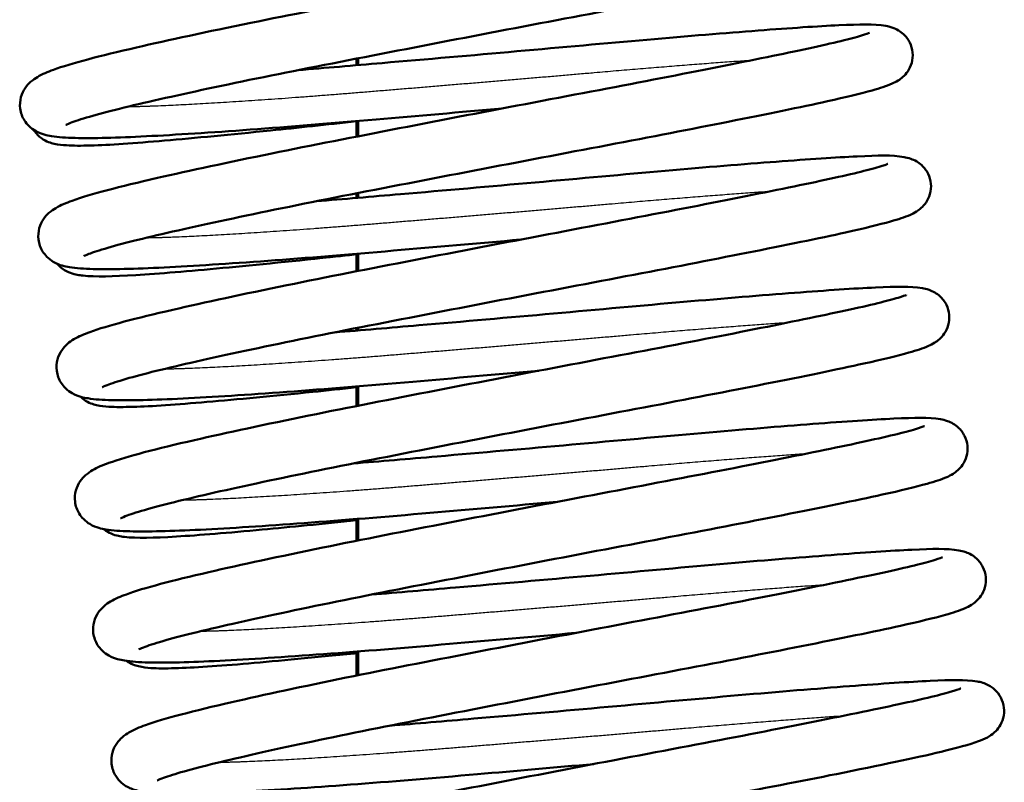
# Model space of a CAD drawing. Header units: millimetres. Extents: x 155 to 950, y -844 to 1327.
# Tile 26 of 56: x 687 to 705, y 111 to 125. Entities that reach past the tile are written whole.
import ezdxf

# ---------------------------------------------------------------- set-up
doc = ezdxf.new("R2010")
doc.units = ezdxf.units.MM
doc.header["$LTSCALE"] = 0.75
doc.layers.add('Visible', color=7, linetype='Continuous', lineweight=50)
doc.layers.add('Visible Narrow', color=7, linetype='Continuous', lineweight=25)

msp = doc.modelspace()

# ---------------------------------------------------------------- linework, layer by layer
at = {"layer": 'Visible', "extrusion": (-1, -2.22045e-16, 2.96647e-13)}
for p, q in [((693.011, 123.951, -9.5), (693.011, 123.833, -9.5)), ((693.037, 123.835, 17.5), (693.037, 123.957, 17.5)), ((693.011, 122.83, -9.5), (693.011, 122.553, -9.5)), ((693.037, 122.558, 17.5), (693.037, 122.833, 17.5)), ((693.011, 121.535, -9.5), (693.011, 121.453, -9.5)), ((693.037, 121.455, 17.5), (693.037, 121.54, 17.5)), ((693.011, 120.451, -9.5), (693.011, 120.137, -9.5)), ((693.037, 120.142, 17.5), (693.037, 120.453, 17.5)), ((693.011, 119.119, -9.5), (693.011, 119.073, -9.5)), ((693.037, 119.076, 17.5), (693.037, 119.124, 17.5)), ((693.011, 118.071, -9.5), (693.011, 117.72, -9.5)), ((693.037, 117.725, 17.5), (693.037, 118.073, 17.5)), ((693.011, 116.702, -9.5), (693.011, 116.694, -9.5)), ((693.037, 116.696, 17.5), (693.037, 116.707, 17.5)), ((693.011, 115.692, -9.5), (693.011, 115.303, -9.5)), ((693.037, 115.308, 17.5), (693.037, 115.695, 17.5)), ((693.011, 113.314, -9.5), (693.011, 112.885, -9.5)), ((693.037, 112.89, 17.5), (693.037, 113.316, 17.5))]:
    msp.add_line(p, q, dxfattribs=at)
at = {"layer": 'Visible'}
for points, knots in [([(691.634, 126.098, 21.093), (692.12, 126.137, 20.881), (692.628, 126.18, 20.721), (693.934, 126.292, 20.458), (694.76, 126.364, 20.429), (696.364, 126.507, 20.633), (697.161, 126.58, 20.872), (698.622, 126.707, 21.585), (699.305, 126.763, 22.068), (700.468, 126.851, 23.216), (700.961, 126.886, 23.894), (701.722, 126.919, 25.368), (701.954, 126.929, 26.188), (702.215, 126.883, 27.126), (702.253, 126.876, 27.255), (702.332, 126.848, 27.452), (702.366, 126.833, 27.523), (702.434, 126.793, 27.638), (702.465, 126.771, 27.683), (702.538, 126.704, 27.781), (702.58, 126.651, 27.83), (702.636, 126.536, 27.915), (702.654, 126.475, 27.952), (702.666, 126.35, 28.026), (702.659, 126.285, 28.064), (702.627, 126.169, 28.147), (702.601, 126.117, 28.195), (702.545, 126.034, 28.3), (702.514, 126.002, 28.36), (702.456, 125.949, 28.495), (702.428, 125.929, 28.574), (702.361, 125.886, 28.79), (702.326, 125.87, 28.931), (702.186, 125.808, 29.495), (702.079, 125.775, 29.92), (701.731, 125.677, 30.918), (701.462, 125.611, 31.486), (700.657, 125.434, 32.754), (700.048, 125.31, 33.426), (698.701, 125.042, 34.46), (697.958, 124.898, 34.854), (696.419, 124.607, 35.363), (695.604, 124.452, 35.49), (694, 124.144, 35.468), (693.191, 123.987, 35.321), (691.686, 123.692, 34.777), (690.972, 123.547, 34.374), (689.729, 123.281, 33.37), (689.182, 123.158, 32.757), (688.344, 122.951, 31.409), (688.029, 122.858, 30.658), (687.825, 122.779, 29.617), (687.791, 122.761, 29.344), (687.791, 122.761, 29.073)], [79.744934, 79.744934, 79.744934, 79.744934, 79.903238, 79.903238, 80.145863, 80.145863, 80.390044, 80.390044, 80.635111, 80.635111, 80.880783, 80.880783, 81.132809, 81.132809, 81.173037, 81.173037, 81.196976, 81.196976, 81.21459, 81.21459, 81.238846, 81.238846, 81.260555, 81.260555, 81.282547, 81.282547, 81.304515, 81.304515, 81.326257, 81.326257, 81.351583, 81.351583, 81.395443, 81.395443, 81.526848, 81.526848, 81.713853, 81.713853, 81.98056, 81.98056, 82.229524, 82.229524, 82.474786, 82.474786, 82.719389, 82.719389, 82.962878, 82.962878, 83.205331, 83.205331, 83.443134, 83.443134, 83.524549, 83.524549, 83.524549, 83.524549]), ([(695.625, 123.057, 20.515), (694.87, 122.991, 20.455), (694.097, 122.923, 20.511), (692.567, 122.792, 20.862), (691.795, 122.728, 21.177), (690.403, 122.626, 22.031), (689.766, 122.585, 22.581), (688.711, 122.532, 23.842), (688.279, 122.52, 24.565), (687.795, 122.533, 25.728), (687.659, 122.542, 26.144), (687.45, 122.576, 26.851), (687.37, 122.587, 27.148), (687.212, 122.676, 27.5), (687.171, 122.705, 27.58), (687.102, 122.772, 27.701), (687.075, 122.805, 27.748), (687.013, 122.903, 27.861), (686.984, 122.978, 27.926), (686.966, 123.124, 28.047), (686.971, 123.196, 28.106), (687.005, 123.323, 28.234), (687.034, 123.379, 28.304), (687.096, 123.471, 28.463), (687.13, 123.506, 28.552), (687.206, 123.573, 28.775), (687.245, 123.599, 28.912), (687.375, 123.676, 29.385), (687.463, 123.711, 29.724), (687.893, 123.869, 31.053), (688.396, 123.999, 32.013), (689.634, 124.283, 33.5), (690.339, 124.435, 34.091), (691.816, 124.737, 34.927), (692.596, 124.888, 35.212), (694.181, 125.196, 35.505), (695.008, 125.355, 35.518), (696.597, 125.657, 35.276), (697.38, 125.805, 35.018), (698.8, 126.079, 34.272), (699.456, 126.209, 33.774), (700.559, 126.435, 32.607), (701.021, 126.534, 31.92), (701.507, 126.652, 30.83), (701.637, 126.687, 30.462), (701.812, 126.739, 29.763), (701.871, 126.761, 29.431), (701.886, 126.768, 29.054), (701.887, 126.768, 29.01), (701.887, 126.768, 28.966)], [29.889356, 29.889356, 29.889356, 29.889356, 30.117186, 30.117186, 30.36183, 30.36183, 30.608088, 30.608088, 30.855215, 30.855215, 30.985971, 30.985971, 31.076624, 31.076624, 31.104615, 31.104615, 31.123238, 31.123238, 31.153355, 31.153355, 31.180502, 31.180502, 31.208324, 31.208324, 31.23847, 31.23847, 31.281828, 31.281828, 31.387273, 31.387273, 31.703383, 31.703383, 31.974194, 31.974194, 32.220698, 32.220698, 32.466682, 32.466682, 32.711372, 32.711372, 32.954873, 32.954873, 33.198063, 33.198063, 33.314582, 33.314582, 33.414845, 33.414845, 33.427906, 33.427906, 33.427906, 33.427906]), ([(691.962, 123.746, 21.114), (692.448, 123.785, 20.902), (692.956, 123.828, 20.741), (694.262, 123.94, 20.479), (695.088, 124.012, 20.449), (696.692, 124.154, 20.654), (697.489, 124.227, 20.893), (698.95, 124.355, 21.605), (699.633, 124.411, 22.089), (700.796, 124.499, 23.236), (701.289, 124.534, 23.914), (702.05, 124.566, 25.388), (702.282, 124.577, 26.209), (702.543, 124.531, 27.146), (702.581, 124.523, 27.275), (702.66, 124.495, 27.472), (702.694, 124.481, 27.544), (702.762, 124.441, 27.658), (702.793, 124.419, 27.704), (702.866, 124.351, 27.801), (702.908, 124.299, 27.851), (702.964, 124.184, 27.935), (702.982, 124.122, 27.972), (702.994, 123.998, 28.047), (702.987, 123.933, 28.085), (702.955, 123.817, 28.168), (702.929, 123.765, 28.215), (702.873, 123.682, 28.321), (702.842, 123.65, 28.38), (702.784, 123.597, 28.516), (702.756, 123.577, 28.594), (702.689, 123.534, 28.81), (702.654, 123.518, 28.952), (702.515, 123.456, 29.516), (702.407, 123.423, 29.94), (702.059, 123.325, 30.939), (701.79, 123.259, 31.506), (700.985, 123.081, 32.774), (700.376, 122.958, 33.447), (699.029, 122.69, 34.481), (698.286, 122.546, 34.874), (696.747, 122.254, 35.383), (695.932, 122.1, 35.51), (694.328, 121.791, 35.488), (693.519, 121.635, 35.342), (692.014, 121.34, 34.797), (691.3, 121.194, 34.394), (690.057, 120.929, 33.39), (689.51, 120.806, 32.777), (688.672, 120.599, 31.429), (688.357, 120.506, 30.679), (688.153, 120.427, 29.637), (688.119, 120.409, 29.365), (688.119, 120.409, 29.093)], [84.526262, 84.526262, 84.526262, 84.526262, 84.684566, 84.684566, 84.927191, 84.927191, 85.171372, 85.171372, 85.416438, 85.416438, 85.662111, 85.662111, 85.914137, 85.914137, 85.954364, 85.954364, 85.978303, 85.978303, 85.995917, 85.995917, 86.020173, 86.020173, 86.041882, 86.041882, 86.063874, 86.063874, 86.085842, 86.085842, 86.107584, 86.107584, 86.13291, 86.13291, 86.17677, 86.17677, 86.308176, 86.308176, 86.495181, 86.495181, 86.761888, 86.761888, 87.010851, 87.010851, 87.256113, 87.256113, 87.500717, 87.500717, 87.744206, 87.744206, 87.986659, 87.986659, 88.224462, 88.224462, 88.305876, 88.305876, 88.305876, 88.305876]), ([(695.953, 120.705, 20.535), (695.193, 120.638, 20.475), (694.415, 120.57, 20.532), (692.882, 120.439, 20.887), (692.11, 120.375, 21.204), (690.719, 120.273, 22.06), (690.084, 120.233, 22.612), (689.031, 120.179, 23.874), (688.6, 120.168, 24.599), (688.117, 120.181, 25.763), (687.983, 120.19, 26.179), (687.773, 120.225, 26.888), (687.692, 120.236, 27.187), (687.533, 120.329, 27.535), (687.493, 120.357, 27.611), (687.427, 120.424, 27.728), (687.4, 120.456, 27.773), (687.339, 120.554, 27.885), (687.311, 120.63, 27.949), (687.294, 120.776, 28.071), (687.3, 120.847, 28.13), (687.335, 120.974, 28.257), (687.363, 121.029, 28.328), (687.426, 121.121, 28.487), (687.46, 121.155, 28.577), (687.536, 121.222, 28.802), (687.575, 121.248, 28.941), (687.707, 121.326, 29.422), (687.798, 121.362, 29.768), (688.238, 121.521, 31.115), (688.754, 121.654, 32.085), (690.012, 121.942, 33.567), (690.718, 122.094, 34.148), (692.198, 122.395, 34.971), (692.98, 122.547, 35.249), (694.567, 122.855, 35.529), (695.394, 123.014, 35.536), (696.981, 123.316, 35.281), (697.762, 123.463, 35.018), (699.176, 123.737, 34.26), (699.828, 123.866, 33.757), (700.922, 124.091, 32.581), (701.378, 124.188, 31.89), (701.855, 124.305, 30.797), (701.982, 124.339, 30.428), (702.149, 124.39, 29.737), (702.203, 124.41, 29.412), (702.215, 124.416, 29.053), (702.215, 124.416, 29.02), (702.215, 124.416, 28.987)], [25.096563, 25.096563, 25.096563, 25.096563, 25.325824, 25.325824, 25.570466, 25.570466, 25.816736, 25.816736, 26.063876, 26.063876, 26.194743, 26.194743, 26.285867, 26.285867, 26.312746, 26.312746, 26.330967, 26.330967, 26.360994, 26.360994, 26.388137, 26.388137, 26.415971, 26.415971, 26.446205, 26.446205, 26.489973, 26.489973, 26.59762, 26.59762, 26.91781, 26.91781, 27.187233, 27.187233, 27.433718, 27.433718, 27.679662, 27.679662, 27.924354, 27.924354, 28.167823, 28.167823, 28.410997, 28.410997, 28.527354, 28.527354, 28.625084, 28.625084, 28.635033, 28.635033, 28.635033, 28.635033]), ([(693.011, 122.828, -35.373), (692.473, 122.768, -35.208), (691.951, 122.712, -34.982), (690.758, 122.59, -34.296), (690.108, 122.528, -33.765), (689.023, 122.434, -32.539), (688.573, 122.402, -31.829), (688.068, 122.388, -30.688), (687.926, 122.388, -30.283), (687.729, 122.401, -29.621), (687.663, 122.407, -29.365), (687.525, 122.439, -28.922), (687.451, 122.457, -28.728), (687.313, 122.556, -28.499), (687.269, 122.598, -28.436), (687.225, 122.659, -28.37), (687.219, 122.668, -28.361), (687.214, 122.677, -28.352)], [30.1244894, 30.1244894, 30.1244894, 30.1244894, 30.2933527, 30.2933527, 30.5390838, 30.5390838, 30.7854127, 30.7854127, 30.9135193, 30.9135193, 30.9928201, 30.9928201, 31.0528453, 31.0528453, 31.0785395, 31.0785395, 31.0827247, 31.0827247, 31.0827247, 31.0827247]), ([(692.29, 121.393, 21.134), (692.776, 121.433, 20.922), (693.284, 121.476, 20.762), (694.59, 121.588, 20.499), (695.416, 121.66, 20.47), (697.02, 121.802, 20.675), (697.817, 121.875, 20.913), (699.278, 122.003, 21.626), (699.961, 122.059, 22.109), (701.124, 122.147, 23.257), (701.617, 122.181, 23.935), (702.378, 122.214, 25.409), (702.61, 122.225, 26.229), (702.871, 122.179, 27.167), (702.909, 122.171, 27.296), (702.988, 122.143, 27.493), (703.022, 122.129, 27.564), (703.09, 122.089, 27.679), (703.121, 122.067, 27.724), (703.194, 121.999, 27.822), (703.236, 121.947, 27.871), (703.292, 121.832, 27.956), (703.31, 121.77, 27.993), (703.322, 121.645, 28.067), (703.315, 121.581, 28.105), (703.283, 121.465, 28.189), (703.257, 121.413, 28.236), (703.201, 121.33, 28.342), (703.17, 121.298, 28.401), (703.112, 121.245, 28.536), (703.084, 121.225, 28.615), (703.017, 121.182, 28.831), (702.982, 121.165, 28.972), (702.843, 121.104, 29.536), (702.735, 121.07, 29.961), (702.387, 120.973, 30.959), (702.118, 120.907, 31.527), (701.313, 120.729, 32.795), (700.704, 120.605, 33.467), (699.357, 120.338, 34.501), (698.614, 120.194, 34.895), (697.075, 119.902, 35.404), (696.26, 119.747, 35.531), (694.656, 119.439, 35.509), (693.847, 119.283, 35.362), (692.342, 118.988, 34.818), (691.628, 118.842, 34.415), (690.385, 118.577, 33.411), (689.838, 118.454, 32.798), (689, 118.247, 31.45), (688.685, 118.154, 30.699), (688.481, 118.075, 29.658), (688.447, 118.057, 29.385), (688.447, 118.057, 29.114)], [89.307589, 89.307589, 89.307589, 89.307589, 89.465893, 89.465893, 89.708518, 89.708518, 89.952699, 89.952699, 90.197766, 90.197766, 90.443438, 90.443438, 90.695464, 90.695464, 90.735692, 90.735692, 90.75963, 90.75963, 90.777245, 90.777245, 90.801501, 90.801501, 90.823209, 90.823209, 90.845202, 90.845202, 90.867169, 90.867169, 90.888912, 90.888912, 90.914238, 90.914238, 90.958098, 90.958098, 91.089503, 91.089503, 91.276508, 91.276508, 91.543215, 91.543215, 91.792179, 91.792179, 92.037441, 92.037441, 92.282044, 92.282044, 92.525533, 92.525533, 92.767986, 92.767986, 93.005789, 93.005789, 93.087203, 93.087203, 93.087203, 93.087203]), ([(696.281, 118.353, 20.556), (695.526, 118.286, 20.496), (694.754, 118.219, 20.552), (693.225, 118.088, 20.902), (692.453, 118.024, 21.217), (691.06, 117.922, 22.071), (690.424, 117.881, 22.621), (689.368, 117.828, 23.881), (688.936, 117.816, 24.604), (688.451, 117.829, 25.767), (688.316, 117.837, 26.183), (688.106, 117.872, 26.889), (688.027, 117.882, 27.186), (687.87, 117.971, 27.538), (687.828, 117.999, 27.619), (687.759, 118.067, 27.742), (687.731, 118.1, 27.788), (687.669, 118.198, 27.902), (687.641, 118.274, 27.966), (687.622, 118.42, 28.088), (687.627, 118.491, 28.147), (687.661, 118.618, 28.274), (687.69, 118.674, 28.345), (687.752, 118.766, 28.503), (687.786, 118.801, 28.592), (687.861, 118.869, 28.815), (687.901, 118.894, 28.952), (688.03, 118.971, 29.424), (688.118, 119.007, 29.762), (688.546, 119.164, 31.088), (689.048, 119.293, 32.047), (690.283, 119.578, 33.535), (690.988, 119.729, 34.127), (692.465, 120.031, 34.965), (693.244, 120.183, 35.25), (694.829, 120.49, 35.545), (695.656, 120.649, 35.559), (697.245, 120.952, 35.319), (698.029, 121.099, 35.062), (699.449, 121.374, 34.317), (700.106, 121.504, 33.821), (701.21, 121.73, 32.654), (701.673, 121.829, 31.968), (702.16, 121.947, 30.878), (702.29, 121.982, 30.511), (702.467, 122.034, 29.811), (702.526, 122.056, 29.477), (702.542, 122.063, 29.098), (702.543, 122.064, 29.053), (702.543, 122.064, 29.007)], [20.303702, 20.303702, 20.303702, 20.303702, 20.531313, 20.531313, 20.775957, 20.775957, 21.022213, 21.022213, 21.269339, 21.269339, 21.400078, 21.400078, 21.490657, 21.490657, 21.518824, 21.518824, 21.53751, 21.53751, 21.56764, 21.56764, 21.594789, 21.594789, 21.622609, 21.622609, 21.652743, 21.652743, 21.696044, 21.696044, 21.80119, 21.80119, 22.116734, 22.116734, 22.387741, 22.387741, 22.634248, 22.634248, 22.880238, 22.880238, 23.124927, 23.124927, 23.368432, 23.368432, 23.611625, 23.611625, 23.728165, 23.728165, 23.828775, 23.828775, 23.842263, 23.842263, 23.842263, 23.842263]), ([(693.011, 120.441, -35.245), (692.899, 120.429, -35.205), (692.788, 120.417, -35.161), (691.929, 120.325, -34.8), (691.221, 120.253, -34.355), (689.997, 120.139, -33.274), (689.466, 120.093, -32.624), (688.626, 120.043, -31.194), (688.33, 120.034, -30.393), (688.033, 120.066, -29.341), (687.969, 120.073, -29.093), (687.835, 120.123, -28.753), (687.785, 120.145, -28.649), (687.699, 120.209, -28.508), (687.668, 120.237, -28.462), (687.64, 120.271, -28.42)], [25.3785659, 25.3785659, 25.3785659, 25.3785659, 25.414424, 25.414424, 25.6595908, 25.6595908, 25.9055352, 25.9055352, 26.1572432, 26.1572432, 26.2335481, 26.2335481, 26.2680069, 26.2680069, 26.2864296, 26.2864296, 26.2864296, 26.2864296]), ([(692.618, 119.041, 21.155), (693.104, 119.08, 20.943), (693.612, 119.124, 20.782), (694.918, 119.236, 20.52), (695.744, 119.308, 20.49), (697.348, 119.45, 20.695), (698.145, 119.523, 20.934), (699.606, 119.65, 21.646), (700.289, 119.706, 22.13), (701.452, 119.795, 23.277), (701.945, 119.829, 23.955), (702.706, 119.862, 25.429), (702.938, 119.872, 26.25), (703.199, 119.827, 27.187), (703.237, 119.819, 27.316), (703.316, 119.791, 27.513), (703.35, 119.777, 27.585), (703.418, 119.737, 27.699), (703.449, 119.715, 27.745), (703.522, 119.647, 27.842), (703.564, 119.595, 27.892), (703.62, 119.48, 27.976), (703.638, 119.418, 28.013), (703.65, 119.293, 28.088), (703.643, 119.229, 28.126), (703.611, 119.113, 28.209), (703.585, 119.061, 28.257), (703.529, 118.977, 28.362), (703.498, 118.945, 28.421), (703.44, 118.892, 28.557), (703.412, 118.873, 28.635), (703.345, 118.83, 28.851), (703.31, 118.813, 28.993), (703.171, 118.752, 29.557), (703.063, 118.718, 29.981), (702.715, 118.62, 30.98), (702.446, 118.555, 31.547), (701.641, 118.377, 32.815), (701.032, 118.253, 33.488), (699.685, 117.986, 34.522), (698.942, 117.842, 34.915), (697.403, 117.55, 35.424), (696.588, 117.395, 35.551), (694.984, 117.087, 35.53), (694.175, 116.931, 35.383), (692.67, 116.636, 34.839), (691.956, 116.49, 34.436), (690.713, 116.225, 33.431), (690.166, 116.101, 32.819), (689.328, 115.895, 31.47), (689.013, 115.801, 30.72), (688.809, 115.722, 29.678), (688.775, 115.705, 29.406), (688.775, 115.705, 29.134)], [94.088917, 94.088917, 94.088917, 94.088917, 94.247221, 94.247221, 94.489846, 94.489846, 94.734027, 94.734027, 94.979093, 94.979093, 95.224766, 95.224766, 95.476792, 95.476792, 95.517019, 95.517019, 95.540958, 95.540958, 95.558572, 95.558572, 95.582828, 95.582828, 95.604537, 95.604537, 95.626529, 95.626529, 95.648497, 95.648497, 95.670239, 95.670239, 95.695565, 95.695565, 95.739425, 95.739425, 95.870831, 95.870831, 96.057836, 96.057836, 96.324543, 96.324543, 96.573506, 96.573506, 96.818768, 96.818768, 97.063372, 97.063372, 97.306861, 97.306861, 97.549314, 97.549314, 97.787117, 97.787117, 97.868531, 97.868531, 97.868531, 97.868531]), ([(696.609, 116.001, 20.576), (695.848, 115.934, 20.516), (695.07, 115.866, 20.573), (693.535, 115.734, 20.929), (692.764, 115.671, 21.246), (691.373, 115.569, 22.103), (690.738, 115.528, 22.655), (689.685, 115.475, 23.918), (689.255, 115.463, 24.642), (688.773, 115.477, 25.806), (688.638, 115.486, 26.223), (688.428, 115.521, 26.932), (688.347, 115.531, 27.231), (688.188, 115.625, 27.578), (688.148, 115.654, 27.654), (688.082, 115.721, 27.77), (688.056, 115.753, 27.815), (687.995, 115.851, 27.927), (687.967, 115.926, 27.991), (687.95, 116.072, 28.112), (687.956, 116.143, 28.171), (687.991, 116.27, 28.299), (688.02, 116.326, 28.37), (688.082, 116.417, 28.529), (688.116, 116.452, 28.619), (688.192, 116.518, 28.844), (688.232, 116.544, 28.983), (688.364, 116.622, 29.466), (688.455, 116.658, 29.813), (688.897, 116.818, 31.164), (689.416, 116.951, 32.136), (690.678, 117.24, 33.617), (691.384, 117.391, 34.196), (692.864, 117.693, 35.016), (693.646, 117.845, 35.293), (695.234, 118.153, 35.571), (696.061, 118.311, 35.576), (697.648, 118.614, 35.319), (698.429, 118.76, 35.054), (699.841, 119.034, 34.295), (700.492, 119.164, 33.791), (701.584, 119.388, 32.613), (702.04, 119.485, 31.921), (702.515, 119.602, 30.828), (702.641, 119.636, 30.459), (702.806, 119.686, 29.769), (702.86, 119.706, 29.446), (702.871, 119.711, 29.091), (702.871, 119.712, 29.059), (702.871, 119.712, 29.028)], [15.51092, 15.51092, 15.51092, 15.51092, 15.740428, 15.740428, 15.985071, 15.985071, 16.231343, 16.231343, 16.478484, 16.478484, 16.609371, 16.609371, 16.700573, 16.700573, 16.727267, 16.727267, 16.745421, 16.745421, 16.775433, 16.775433, 16.802575, 16.802575, 16.830411, 16.830411, 16.860662, 16.860662, 16.904509, 16.904509, 17.012578, 17.012578, 17.333533, 17.333533, 17.6027, 17.6027, 17.849182, 17.849182, 18.095118, 18.095118, 18.339811, 18.339811, 18.583274, 18.583274, 18.826445, 18.826445, 18.94277, 18.94277, 19.040018, 19.040018, 19.049375, 19.049375, 19.049375, 19.049375]), ([(693.011, 118.056, -35.094), (692.741, 118.027, -34.978), (692.478, 117.999, -34.847), (691.517, 117.901, -34.294), (690.868, 117.839, -33.763), (689.783, 117.746, -32.537), (689.333, 117.714, -31.827), (688.829, 117.7, -30.685), (688.687, 117.7, -30.28), (688.49, 117.712, -29.617), (688.424, 117.718, -29.361), (688.285, 117.751, -28.918), (688.211, 117.769, -28.724), (688.096, 117.852, -28.534), (688.078, 117.867, -28.506), (688.06, 117.884, -28.479)], [20.6336881, 20.6336881, 20.6336881, 20.6336881, 20.7217669, 20.7217669, 20.9675003, 20.9675003, 21.2138307, 21.2138307, 21.3419527, 21.3419527, 21.4213396, 21.4213396, 21.4814456, 21.4814456, 21.4923877, 21.4923877, 21.4923877, 21.4923877]), ([(692.946, 116.689, 21.175), (693.432, 116.728, 20.964), (693.94, 116.771, 20.803), (695.246, 116.884, 20.54), (696.072, 116.956, 20.511), (697.676, 117.098, 20.716), (698.473, 117.171, 20.955), (699.934, 117.298, 21.667), (700.617, 117.354, 22.15), (701.78, 117.443, 23.298), (702.273, 117.477, 23.976), (703.034, 117.51, 25.45), (703.266, 117.52, 26.27), (703.527, 117.475, 27.208), (703.565, 117.467, 27.337), (703.644, 117.439, 27.534), (703.678, 117.425, 27.605), (703.746, 117.385, 27.72), (703.777, 117.363, 27.765), (703.85, 117.295, 27.863), (703.892, 117.243, 27.912), (703.948, 117.128, 27.997), (703.966, 117.066, 28.034), (703.978, 116.941, 28.108), (703.971, 116.877, 28.146), (703.939, 116.761, 28.23), (703.913, 116.709, 28.277), (703.857, 116.625, 28.383), (703.826, 116.593, 28.442), (703.768, 116.54, 28.578), (703.74, 116.521, 28.656), (703.673, 116.478, 28.872), (703.638, 116.461, 29.013), (703.499, 116.399, 29.577), (703.391, 116.366, 30.002), (703.043, 116.268, 31), (702.774, 116.203, 31.568), (701.969, 116.025, 32.836), (701.36, 115.901, 33.508), (700.013, 115.634, 34.542), (699.27, 115.49, 34.936), (697.731, 115.198, 35.445), (696.916, 115.043, 35.572), (695.312, 114.735, 35.55), (694.503, 114.578, 35.403), (692.998, 114.284, 34.859), (692.284, 114.138, 34.456), (691.041, 113.872, 33.452), (690.494, 113.749, 32.839), (689.656, 113.543, 31.491), (689.341, 113.449, 30.74), (689.137, 113.37, 29.699), (689.103, 113.353, 29.426), (689.103, 113.353, 29.155)], [98.870244, 98.870244, 98.870244, 98.870244, 99.028548, 99.028548, 99.271173, 99.271173, 99.515354, 99.515354, 99.760421, 99.760421, 100.006093, 100.006093, 100.258119, 100.258119, 100.298347, 100.298347, 100.322285, 100.322285, 100.339899, 100.339899, 100.364156, 100.364156, 100.385864, 100.385864, 100.407857, 100.407857, 100.429824, 100.429824, 100.451567, 100.451567, 100.476893, 100.476893, 100.520752, 100.520752, 100.652158, 100.652158, 100.839163, 100.839163, 101.10587, 101.10587, 101.354834, 101.354834, 101.600096, 101.600096, 101.844699, 101.844699, 102.088188, 102.088188, 102.330641, 102.330641, 102.568444, 102.568444, 102.649858, 102.649858, 102.649858, 102.649858]), ([(696.937, 113.649, 20.597), (696.183, 113.582, 20.537), (695.413, 113.515, 20.593), (693.884, 113.384, 20.942), (693.112, 113.32, 21.257), (691.719, 113.218, 22.11), (691.082, 113.177, 22.66), (690.026, 113.123, 23.919), (689.593, 113.111, 24.643), (689.108, 113.124, 25.805), (688.973, 113.133, 26.221), (688.763, 113.167, 26.927), (688.684, 113.178, 27.223), (688.527, 113.266, 27.576), (688.485, 113.294, 27.658), (688.415, 113.362, 27.781), (688.388, 113.395, 27.828), (688.326, 113.493, 27.942), (688.297, 113.569, 28.007), (688.278, 113.715, 28.128), (688.283, 113.786, 28.187), (688.317, 113.913, 28.315), (688.346, 113.97, 28.385), (688.408, 114.062, 28.543), (688.442, 114.097, 28.632), (688.517, 114.164, 28.855), (688.556, 114.19, 28.992), (688.686, 114.266, 29.462), (688.773, 114.302, 29.799), (689.199, 114.458, 31.121), (689.698, 114.588, 32.078), (690.93, 114.871, 33.568), (691.634, 115.023, 34.161), (693.111, 115.325, 35.002), (693.89, 115.476, 35.288), (695.475, 115.784, 35.586), (696.302, 115.942, 35.601), (697.891, 116.246, 35.362), (698.675, 116.393, 35.107), (700.097, 116.668, 34.364), (700.754, 116.798, 33.868), (701.86, 117.024, 32.703), (702.324, 117.123, 32.018), (702.813, 117.242, 30.929), (702.943, 117.277, 30.562), (703.122, 117.33, 29.861), (703.181, 117.351, 29.526), (703.198, 117.359, 29.142), (703.199, 117.359, 29.095), (703.199, 117.359, 29.049)], [10.718049, 10.718049, 10.718049, 10.718049, 10.94536, 10.94536, 11.190004, 11.190004, 11.436258, 11.436258, 11.683381, 11.683381, 11.814097, 11.814097, 11.904572, 11.904572, 11.932986, 11.932986, 11.951759, 11.951759, 11.981908, 11.981908, 12.009057, 12.009057, 12.036875, 12.036875, 12.066993, 12.066993, 12.11022, 12.11022, 12.214969, 12.214969, 12.529758, 12.529758, 12.801028, 12.801028, 13.047538, 13.047538, 13.293536, 13.293536, 13.538224, 13.538224, 13.781735, 13.781735, 14.024931, 14.024931, 14.141499, 14.141499, 14.24257, 14.24257, 14.256624, 14.256624, 14.256624, 14.256624]), ([(693.011, 115.671, -34.918), (692.4, 115.607, -34.614), (691.826, 115.55, -34.224), (690.711, 115.446, -33.221), (690.186, 115.402, -32.566), (689.359, 115.354, -31.128), (689.072, 115.345, -30.323), (688.773, 115.381, -29.265), (688.707, 115.387, -29.01), (688.568, 115.448, -28.692), (688.525, 115.471, -28.612), (688.477, 115.509, -28.535), (688.474, 115.511, -28.53), (688.471, 115.514, -28.524)], [15.8898711, 15.8898711, 15.8898711, 15.8898711, 16.0947542, 16.0947542, 16.3407219, 16.3407219, 16.5926995, 16.5926995, 16.6706935, 16.6706935, 16.698332, 16.698332, 16.7003092, 16.7003092, 16.7003092, 16.7003092]), ([(693.274, 114.337, 21.196), (693.76, 114.376, 20.984), (694.268, 114.419, 20.823), (695.574, 114.532, 20.561), (696.4, 114.604, 20.531), (698.004, 114.746, 20.736), (698.801, 114.819, 20.975), (700.262, 114.946, 21.687), (700.945, 115.002, 22.171), (702.108, 115.09, 23.318), (702.601, 115.125, 23.996), (703.362, 115.158, 25.47), (703.594, 115.168, 26.291), (703.855, 115.123, 27.228), (703.893, 115.115, 27.357), (703.972, 115.087, 27.554), (704.006, 115.073, 27.626), (704.074, 115.033, 27.74), (704.105, 115.01, 27.786), (704.178, 114.943, 27.883), (704.22, 114.89, 27.933), (704.276, 114.776, 28.017), (704.294, 114.714, 28.054), (704.306, 114.589, 28.129), (704.299, 114.525, 28.167), (704.267, 114.408, 28.25), (704.241, 114.356, 28.298), (704.185, 114.273, 28.403), (704.154, 114.241, 28.462), (704.096, 114.188, 28.598), (704.068, 114.169, 28.676), (704.001, 114.126, 28.892), (703.966, 114.109, 29.034), (703.827, 114.047, 29.598), (703.719, 114.014, 30.023), (703.371, 113.916, 31.021), (703.102, 113.851, 31.588), (702.297, 113.673, 32.856), (701.688, 113.549, 33.529), (700.341, 113.281, 34.563), (699.598, 113.138, 34.956), (698.059, 112.846, 35.466), (697.244, 112.691, 35.592), (695.64, 112.383, 35.571), (694.831, 112.226, 35.424), (693.326, 111.932, 34.88), (692.612, 111.786, 34.477), (691.369, 111.52, 33.472), (690.822, 111.397, 32.86), (689.984, 111.191, 31.511), (689.669, 111.097, 30.761), (689.465, 111.018, 29.719), (689.431, 111.001, 29.447), (689.431, 111.001, 29.175)], [103.651572, 103.651572, 103.651572, 103.651572, 103.809876, 103.809876, 104.052501, 104.052501, 104.296682, 104.296682, 104.541748, 104.541748, 104.78742, 104.78742, 105.039447, 105.039447, 105.079674, 105.079674, 105.103613, 105.103613, 105.121227, 105.121227, 105.145483, 105.145483, 105.167192, 105.167192, 105.189184, 105.189184, 105.211152, 105.211152, 105.232894, 105.232894, 105.25822, 105.25822, 105.30208, 105.30208, 105.433486, 105.433486, 105.620491, 105.620491, 105.887198, 105.887198, 106.136161, 106.136161, 106.381423, 106.381423, 106.626027, 106.626027, 106.869516, 106.869516, 107.111969, 107.111969, 107.349772, 107.349772, 107.431186, 107.431186, 107.431186, 107.431186]), ([(697.265, 111.297, 20.618), (696.57, 111.235, 20.562), (695.861, 111.174, 20.605), (694.384, 111.046, 20.906), (693.604, 110.981, 21.202), (692.192, 110.875, 22.021), (691.542, 110.833, 22.555), (690.458, 110.775, 23.789), (690.009, 110.761, 24.502), (689.502, 110.769, 25.65), (689.359, 110.777, 26.059), (689.152, 110.804, 26.739), (689.079, 110.815, 27.01), (688.933, 110.869, 27.425), (688.867, 110.898, 27.578), (688.758, 110.993, 27.778), (688.72, 111.035, 27.84), (688.651, 111.146, 27.968), (688.623, 111.223, 28.033), (688.606, 111.369, 28.154), (688.612, 111.44, 28.213), (688.647, 111.566, 28.341), (688.676, 111.622, 28.412), (688.739, 111.713, 28.571), (688.773, 111.748, 28.661), (688.848, 111.814, 28.887), (688.888, 111.84, 29.026), (689.021, 111.918, 29.511), (689.113, 111.955, 29.861), (689.558, 112.115, 31.216), (690.08, 112.249, 32.191), (691.348, 112.539, 33.671), (692.054, 112.69, 34.247), (693.535, 112.992, 35.063), (694.318, 113.144, 35.338), (695.906, 113.451, 35.613), (696.733, 113.61, 35.616), (698.319, 113.912, 35.356), (699.099, 114.059, 35.09), (700.51, 114.332, 34.327), (701.16, 114.462, 33.822), (702.25, 114.685, 32.641), (702.704, 114.783, 31.949), (703.177, 114.899, 30.854), (703.301, 114.933, 30.485), (703.465, 114.983, 29.797), (703.517, 115.003, 29.476), (703.527, 115.007, 29.126), (703.527, 115.007, 29.097), (703.527, 115.007, 29.069)], [5.925276, 5.925276, 5.925276, 5.925276, 6.134592, 6.134592, 6.379248, 6.379248, 6.625356, 6.625356, 6.872337, 6.872337, 7.001806, 7.001806, 7.085673, 7.085673, 7.135014, 7.135014, 7.159729, 7.159729, 7.18993, 7.18993, 7.217053, 7.217053, 7.244894, 7.244894, 7.275168, 7.275168, 7.319128, 7.319128, 7.427804, 7.427804, 7.749848, 7.749848, 8.018653, 8.018653, 8.26513, 8.26513, 8.511055, 8.511055, 8.755749, 8.755749, 8.999203, 8.999203, 9.24237, 9.24237, 9.358649, 9.358649, 9.455207, 9.455207, 9.463717, 9.463717, 9.463717, 9.463717]), ([(693.011, 113.287, -34.715), (692.996, 113.286, -34.707), (692.981, 113.284, -34.698), (692.26, 113.211, -34.281), (691.613, 113.149, -33.748), (690.532, 113.056, -32.518), (690.084, 113.025, -31.807), (689.582, 113.011, -30.663), (689.441, 113.011, -30.258), (689.245, 113.024, -29.592), (689.178, 113.031, -29.333), (689.067, 113.058, -28.985), (689.034, 113.068, -28.891), (688.962, 113.098, -28.72), (688.921, 113.118, -28.641), (688.878, 113.149, -28.569)], [11.1468419, 11.1468419, 11.1468419, 11.1468419, 11.1520216, 11.1520216, 11.3977716, 11.3977716, 11.644114, 11.644114, 11.7723557, 11.7723557, 11.8524175, 11.8524175, 11.8822586, 11.8822586, 11.9088783, 11.9088783, 11.9088783, 11.9088783]), ([(693.603, 111.985, 21.216), (694.088, 112.024, 21.005), (694.596, 112.067, 20.844), (695.902, 112.179, 20.581), (696.728, 112.252, 20.552), (698.332, 112.394, 20.757), (699.129, 112.467, 20.996), (700.59, 112.594, 21.708), (701.273, 112.65, 22.191), (702.436, 112.738, 23.339), (702.929, 112.773, 24.017), (703.69, 112.806, 25.491), (703.922, 112.816, 26.311), (704.205, 112.767, 27.329), (704.273, 112.759, 27.547), (704.426, 112.665, 27.8), (704.478, 112.623, 27.867), (704.559, 112.519, 27.97), (704.589, 112.462, 28.011), (704.626, 112.341, 28.088), (704.633, 112.276, 28.125), (704.624, 112.152, 28.202), (704.607, 112.091, 28.243), (704.561, 111.989, 28.335), (704.531, 111.946, 28.387), (704.473, 111.879, 28.503), (704.444, 111.854, 28.569), (704.385, 111.808, 28.728), (704.356, 111.79, 28.824), (704.272, 111.744, 29.131), (704.223, 111.725, 29.345), (704.007, 111.646, 30.196), (703.793, 111.588, 30.828), (703.044, 111.408, 32.336), (702.395, 111.274, 33.179), (700.995, 110.993, 34.374), (700.272, 110.852, 34.807), (698.759, 110.564, 35.397), (697.951, 110.411, 35.566), (696.347, 110.104, 35.628), (695.531, 109.946, 35.523), (693.998, 109.647, 35.059), (693.262, 109.5, 34.692), (691.969, 109.228, 33.753), (691.395, 109.1, 33.17), (690.478, 108.882, 31.863), (690.124, 108.785, 31.12), (689.834, 108.683, 30.002), (689.772, 108.655, 29.648), (689.76, 108.649, 29.26), (689.759, 108.649, 29.228), (689.759, 108.649, 29.196)], [108.432899, 108.432899, 108.432899, 108.432899, 108.591203, 108.591203, 108.833828, 108.833828, 109.078009, 109.078009, 109.323076, 109.323076, 109.568748, 109.568748, 109.820774, 109.820774, 109.886154, 109.886154, 109.913712, 109.913712, 109.93624, 109.93624, 109.958112, 109.958112, 109.980099, 109.980099, 110.001623, 110.001623, 110.024069, 110.024069, 110.054531, 110.054531, 110.120495, 110.120495, 110.319122, 110.319122, 110.628351, 110.628351, 110.877764, 110.877764, 111.123115, 111.123115, 111.367883, 111.367883, 111.611985, 111.611985, 111.854102, 111.854102, 112.095193, 112.095193, 112.201859, 112.201859, 112.211516, 112.211516, 112.211516, 112.211516]), ([(695.19, 108.735, 20.837), (695.027, 108.721, 20.877), (694.866, 108.708, 20.923), (693.932, 108.629, 21.222), (693.187, 108.571, 21.604), (691.871, 108.481, 22.575), (691.286, 108.446, 23.178), (690.329, 108.408, 24.529), (689.957, 108.407, 25.297), (689.544, 108.439, 26.521), (689.44, 108.441, 26.971), (689.232, 108.532, 27.513), (689.178, 108.56, 27.63), (689.087, 108.64, 27.795), (689.054, 108.677, 27.852), (688.985, 108.781, 27.976), (688.955, 108.857, 28.041), (688.934, 109.003, 28.164), (688.938, 109.075, 28.222), (688.971, 109.203, 28.349), (688.999, 109.26, 28.419), (689.06, 109.353, 28.576), (689.094, 109.389, 28.664), (689.169, 109.457, 28.883), (689.208, 109.483, 29.017), (689.333, 109.558, 29.471), (689.416, 109.592, 29.794), (689.822, 109.744, 31.076), (690.292, 109.868, 32.01), (691.482, 110.144, 33.509), (692.183, 110.296, 34.123), (693.655, 110.598, 34.994), (694.43, 110.749, 35.293), (696.01, 111.056, 35.617), (696.837, 111.215, 35.645), (698.43, 111.519, 35.433), (699.218, 111.667, 35.191), (700.652, 111.944, 34.472), (701.317, 112.075, 33.987), (702.442, 112.304, 32.84), (702.917, 112.405, 32.163), (703.425, 112.526, 31.082), (703.562, 112.562, 30.716), (703.758, 112.619, 30), (703.826, 112.643, 29.649), (703.853, 112.654, 29.227), (703.855, 112.655, 29.158), (703.855, 112.655, 29.09)], [1.374112, 1.374112, 1.374112, 1.374112, 1.42429, 1.42429, 1.669475, 1.669475, 1.915638, 1.915638, 2.166216, 2.166216, 2.303261, 2.303261, 2.342225, 2.342225, 2.364512, 2.364512, 2.395011, 2.395011, 2.422162, 2.422162, 2.449959, 2.449959, 2.479904, 2.479904, 2.522312, 2.522312, 2.622758, 2.622758, 2.928401, 2.928401, 3.202834, 3.202834, 3.449386, 3.449386, 3.695472, 3.695472, 3.940155, 3.940155, 4.183734, 4.183734, 4.426961, 4.426961, 4.543839, 4.543839, 4.650201, 4.650201, 4.67078, 4.67078, 4.67078, 4.67078])]:
    msp.add_open_spline(points, degree=3, knots=knots, dxfattribs=at)
at = {"layer": 'Visible Narrow'}
for points, weights, knots in [([(688.911, 123.091, 24.513), (689.131, 123.094, 24.132), (689.395, 123.105, 23.782), (690.767, 123.16, 21.965), (692.938, 123.337, 21.298), (695.108, 123.514, 20.632), (697.254, 123.7, 21.371), (698.922, 123.845, 21.945), (700.122, 123.927, 23.244)], [0.984288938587, 0.990170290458, 1, 0.951056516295, 1, 0.951056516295, 1, 0.96154090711, 0.98352302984], [-0.26750349, -0.26750349, -0.26750349, -0.26666667, -0.26666667, -0.2625, -0.2625, -0.25833333, -0.25833333, -0.25505923, -0.25505923, -0.25505923]), ([(689.239, 120.739, 24.533), (689.459, 120.742, 24.153), (689.723, 120.753, 23.802), (691.095, 120.808, 21.985), (693.266, 120.985, 21.319), (695.436, 121.162, 20.652), (697.582, 121.348, 21.391), (699.25, 121.492, 21.965), (700.45, 121.575, 23.265)], [0.984288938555, 0.990170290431, 1, 0.951056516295, 1, 0.951056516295, 1, 0.96154072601, 0.983523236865], [-0.22583682, -0.22583682, -0.22583682, -0.225, -0.225, -0.22083333, -0.22083333, -0.21666667, -0.21666667, -0.21339254, -0.21339254, -0.21339254]), ([(689.567, 118.386, 24.554), (689.787, 118.39, 24.173), (690.051, 118.4, 23.823), (691.423, 118.456, 22.006), (693.594, 118.633, 21.339), (695.764, 118.81, 20.673), (697.91, 118.996, 21.412), (699.578, 119.14, 21.986), (700.778, 119.222, 23.285)], [0.984288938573, 0.990170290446, 1, 0.951056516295, 1, 0.951056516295, 1, 0.961540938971, 0.983522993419], [-0.18417016, -0.18417016, -0.18417016, -0.18333333, -0.18333333, -0.17916667, -0.17916667, -0.175, -0.175, -0.1717259, -0.1717259, -0.1717259]), ([(689.895, 116.034, 24.575), (690.115, 116.038, 24.194), (690.379, 116.048, 23.843), (691.751, 116.104, 22.026), (693.922, 116.281, 21.36), (696.092, 116.458, 20.693), (698.238, 116.644, 21.432), (699.906, 116.788, 22.007), (701.106, 116.87, 23.306)], [0.984288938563, 0.990170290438, 1, 0.951056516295, 1, 0.951056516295, 1, 0.961540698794, 0.983523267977], [-0.14250349, -0.14250349, -0.14250349, -0.14166667, -0.14166667, -0.1375, -0.1375, -0.13333333, -0.13333333, -0.13005921, -0.13005921, -0.13005921]), ([(690.223, 113.682, 24.595), (690.443, 113.685, 24.214), (690.707, 113.696, 23.864), (692.079, 113.752, 22.047), (694.25, 113.929, 21.38), (696.42, 114.106, 20.714), (698.566, 114.291, 21.453), (700.234, 114.436, 22.027), (701.434, 114.518, 23.326)], [0.984288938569, 0.990170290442, 1, 0.951056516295, 1, 0.951056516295, 1, 0.961540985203, 0.98352294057], [-0.10083682, -0.10083682, -0.10083682, -0.1, -0.1, -0.09583333, -0.09583333, -0.09166667, -0.09166667, -0.08839257, -0.08839257, -0.08839257]), ([(690.551, 111.33, 24.616), (690.771, 111.333, 24.235), (691.035, 111.344, 23.884), (692.407, 111.4, 22.068), (694.578, 111.577, 21.401), (696.748, 111.754, 20.735), (698.894, 111.939, 21.473), (700.562, 112.084, 22.048), (701.762, 112.166, 23.347)], [0.984288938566, 0.99017029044, 1, 0.951056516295, 1, 0.951056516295, 1, 0.961540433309, 0.983523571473], [-0.05917016, -0.05917016, -0.05917016, -0.05833333, -0.05833333, -0.05416667, -0.05416667, -0.05, -0.05, -0.04672585, -0.04672585, -0.04672585])]:
    msp.add_rational_spline(points, weights, degree=2, knots=knots, dxfattribs=at)

doc.saveas('drawing.dxf')
